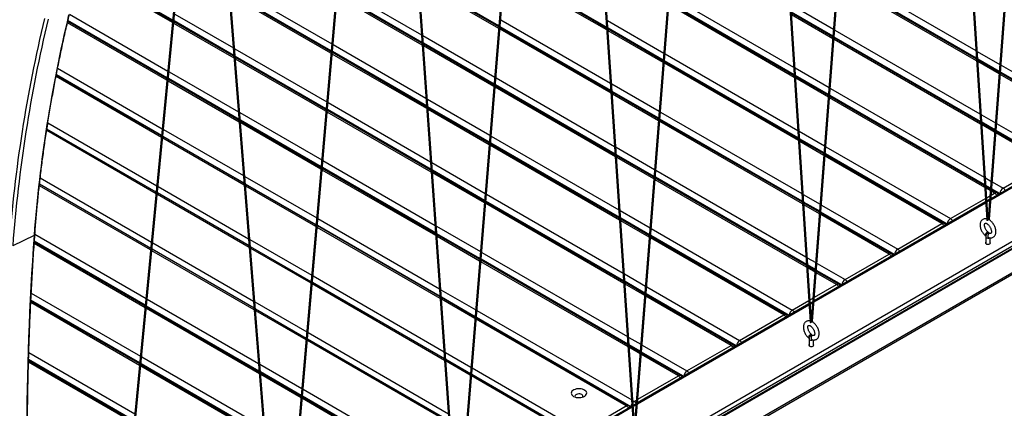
# Model space of a CAD drawing. Header units: millimetres. Extents: x 1 to 419, y 6 to 296.
# Tile 13 of 21: x 313 to 350, y 107 to 121. Entities that reach past the tile are written whole.
import ezdxf

# ---------------------------------------------------------------- set-up
doc = ezdxf.new("R2010")
doc.units = ezdxf.units.MM

msp = doc.modelspace()

# ---------------------------------------------------------------- linework, layer by layer
at = {"color": 7, "linetype": 'Continuous', "lineweight": 25}
for p, q in [((353.2447, 162.8643), (349.5272, 113.8722)), ((349.5763, 113.8595), (353.2944, 162.8585)), ((346.5866, 158.0497), (342.9276, 110.0609)), ((342.9767, 110.0483), (346.6362, 158.0439)), ((346.6357, 158.037), (349.4795, 113.8352)), ((349.5295, 113.8364), (346.6834, 158.0739)), ((340.0454, 153.2098), (336.3279, 106.2376)), ((336.377, 106.2255), (340.0936, 153.1857)), ((340.0953, 153.1849), (342.8799, 110.024)), ((342.9299, 110.0252), (340.1464, 153.1688)), ((333.4458, 147.6778), (329.7321, 102.4129)), ((329.7807, 102.3947), (333.4948, 147.6642)), ((333.495, 147.6641), (336.2803, 106.2013)), ((336.3302, 106.2026), (333.5462, 147.6479)), ((326.8461, 141.4426), (323.1298, 98.6025)), ((323.1785, 98.5855), (326.8957, 141.4363)), ((326.8953, 141.4313), (329.6774, 102.3688)), ((329.7264, 102.3831), (326.9462, 141.4195)), ((320.2325, 133.2278), (316.5333, 94.7933)), ((316.5817, 94.7747), (320.291, 133.3147)), ((320.3001, 133.3102), (323.0787, 98.5602)), ((323.1277, 98.574), (320.3514, 133.2953)), ((319.0789, 121.2419), (315.6752, 123.2068)), ((319.0824, 121.2787), (315.6851, 123.24)), ((335.2852, 121.0144), (331.4882, 123.2064)), ((319.0738, 121.1885), (315.661, 123.1586)), ((335.2919, 120.9153), (331.4807, 123.1154)), ((335.2879, 120.974), (331.4852, 123.1692)), ((349.0919, 119.861), (343.9512, 122.8286)), ((343.971, 123.0893), (349.0737, 120.1436)), ((321.2068, 122.5968), (325.0203, 120.3953)), ((325.2558, 122.5317), (328.3694, 120.7343)), ((331.2623, 121.0644), (328.273, 122.7901)), ((331.2593, 121.0273), (328.2759, 122.7496)), ((331.2549, 120.9735), (328.2801, 122.6908)), ((349.0982, 119.7621), (343.9442, 122.7374)), ((349.0945, 119.8206), (343.9483, 122.7914)), ((324.9978, 120.1362), (321.2296, 122.3115)), ((324.9946, 120.0991), (321.2329, 122.2707)), ((324.99, 120.0455), (321.2376, 122.2117)), ((328.3966, 120.3512), (325.2254, 122.1819)), ((328.3925, 120.4099), (325.2301, 122.2355)), ((328.3896, 120.4505), (325.2333, 122.2726)), ((337.6412, 122.1988), (342.2667, 119.5285)), ((342.2913, 119.147), (337.6134, 121.8475)), ((342.2876, 119.2055), (337.6177, 121.9014)), ((342.2849, 119.2459), (337.6206, 121.9385)), ((342.1664, 121.8588), (343.7571, 120.9405)), ((315.2242, 121.5059), (318.9001, 119.3838)), ((319.1548, 121.5091), (321.3448, 120.2448)), ((343.7372, 120.6798), (342.1847, 121.5761)), ((343.7344, 120.6426), (342.1873, 121.5357)), ((343.7303, 120.5886), (342.191, 121.4772)), ((318.8666, 119.0358), (315.1484, 121.1822)), ((318.8717, 119.0892), (315.1599, 121.2319)), ((318.8752, 119.126), (315.168, 121.2661)), ((321.3756, 119.8597), (319.1213, 121.161)), ((321.3709, 119.9188), (319.1264, 121.2144)), ((321.3676, 119.9595), (319.13, 121.2513)), ((335.4467, 118.6099), (331.3072, 120.9997)), ((335.444, 118.6504), (331.3102, 121.0368)), ((331.3315, 121.2966), (335.425, 118.9335)), ((335.3183, 121.2675), (337.4213, 120.0534)), ((337.4007, 119.7931), (335.3373, 120.9843)), ((328.4216, 120.7042), (331.1057, 119.1547)), ((335.4507, 118.5513), (331.3027, 120.9459)), ((337.3978, 119.756), (335.34, 120.9439)), ((337.3935, 119.7021), (335.3439, 120.8853)), ((349.2463, 117.4606), (343.7824, 120.6149)), ((349.2437, 117.501), (343.7852, 120.6521)), ((343.8051, 120.9128), (349.2255, 117.7837)), ((325.0681, 120.3678), (328.5381, 118.3645)), ((331.0843, 118.8948), (328.4418, 120.4203)), ((331.0813, 118.8577), (328.4447, 120.3798)), ((331.0769, 118.8039), (328.4489, 120.321)), ((349.2501, 117.4021), (343.7783, 120.5609)), ((321.3973, 120.2145), (324.8326, 118.2314)), ((324.8101, 117.9722), (321.4201, 119.9292)), ((324.8069, 117.9352), (321.4234, 119.8884)), ((328.5654, 117.9814), (325.0377, 120.0179)), ((328.5612, 118.0402), (325.0424, 120.0716)), ((328.5584, 118.0807), (325.0456, 120.1086)), ((337.4692, 120.0257), (342.419, 117.1683)), ((349.1256, 120.1136), (349.9641, 119.6296)), ((324.8022, 117.8815), (321.4281, 119.8294)), ((342.4436, 116.7867), (337.4414, 119.6744)), ((342.4398, 116.8452), (337.4457, 119.7283)), ((342.4372, 116.8856), (337.4486, 119.7655)), ((342.3187, 119.4985), (343.5912, 118.764)), ((349.9443, 119.3689), (349.1438, 119.831)), ((349.9415, 119.3316), (349.1464, 119.7906)), ((349.9374, 119.2777), (349.1502, 119.7321)), ((350.0121, 119.6019), (354.0271, 117.2841)), ((361.7817, 119.3181), (312.797, 91.0399)), ((361.7817, 119.2843), (312.897, 91.0638)), ((318.6619, 116.9088), (314.7246, 119.1817)), ((318.667, 116.9622), (314.7344, 119.2325)), ((318.6681, 116.9733), (314.7364, 119.243)), ((314.7842, 119.4875), (318.6929, 117.2311)), ((318.9476, 119.3564), (321.5353, 117.8625)), ((331.1535, 119.1271), (335.5838, 116.5695)), ((343.5713, 118.5033), (342.3369, 119.2159)), ((343.5684, 118.466), (342.3395, 119.1755)), ((353.7089, 117.1004), (349.9854, 119.25)), ((353.7922, 117.1087), (349.9895, 119.3039)), ((353.9035, 117.0833), (349.9923, 119.3412)), ((321.5661, 117.4774), (318.9141, 119.0083)), ((321.5613, 117.5365), (318.9192, 119.0617)), ((321.5581, 117.5772), (318.9228, 119.0985)), ((335.6095, 116.1873), (331.1247, 118.7763)), ((335.6055, 116.2459), (331.1292, 118.8301)), ((335.6028, 116.2864), (331.1322, 118.8672)), ((335.4771, 118.9035), (337.2493, 117.8804)), ((343.5643, 118.4121), (342.3433, 119.1169)), ((361.7817, 118.4135), (314.4055, 91.0638)), ((337.2287, 117.6201), (335.4961, 118.6203)), ((337.2258, 117.5829), (335.4988, 118.5799)), ((337.2215, 117.529), (335.5027, 118.5213)), ((349.3981, 115.1006), (343.6164, 118.4383)), ((349.3955, 115.141), (343.6193, 118.4756)), ((343.6391, 118.7363), (349.3773, 115.4237)), ((361.7817, 118.3454), (314.4645, 91.0298)), ((324.8803, 118.2038), (328.7069, 115.9948)), ((328.5903, 118.3344), (330.9277, 116.9851)), ((330.9063, 116.7252), (328.6106, 118.0506)), ((349.4019, 115.0421), (343.6123, 118.3844)), ((349.6312, 114.5832), (356.0407, 118.2833)), ((356.0387, 118.316), (349.6339, 114.6186)), ((313.6277, 91.6217), (358.9533, 117.7876)), ((313.657, 91.8019), (358.8825, 117.91)), ((321.5878, 117.8322), (324.6449, 116.0674)), ((328.7342, 115.6116), (324.85, 117.8539)), ((328.73, 115.6704), (324.8546, 117.9076)), ((328.7271, 115.7109), (324.8579, 117.9446)), ((330.9033, 116.6881), (328.6134, 118.01)), ((330.8989, 116.6343), (328.6176, 117.9513)), ((337.2972, 117.8527), (342.5713, 114.8081)), ((349.2775, 117.7536), (349.7989, 117.4526)), ((314.4198, 117.4528), (318.4882, 115.1041)), ((324.6224, 115.8082), (321.6106, 117.5469)), ((324.6192, 115.7712), (321.6139, 117.5061)), ((324.6145, 115.7175), (321.6186, 117.4471)), ((342.5959, 114.4265), (337.2694, 117.5014)), ((342.5921, 114.485), (337.2737, 117.5553)), ((342.5895, 114.5254), (337.2766, 117.5924)), ((349.7791, 117.1919), (349.2957, 117.471)), ((349.7763, 117.1547), (349.2983, 117.4306)), ((349.7722, 117.1007), (349.302, 117.3721)), ((349.8469, 117.4249), (352.059, 116.1479)), ((318.4596, 114.8077), (314.3748, 117.1658)), ((318.4648, 114.861), (314.3829, 117.2175)), ((321.7496, 115.1827), (318.7145, 116.9348)), ((321.7486, 115.1949), (318.7156, 116.9458)), ((318.7404, 117.2036), (321.7258, 115.4802)), ((330.9755, 116.9575), (335.7426, 114.2055)), ((342.471, 117.1383), (343.4252, 116.5874)), ((351.7408, 115.9642), (349.8202, 117.073)), ((351.8241, 115.9725), (349.8243, 117.127)), ((351.9354, 115.9471), (349.8271, 117.1642)), ((321.7543, 115.1236), (318.7094, 116.8814)), ((335.7683, 113.8233), (330.9467, 116.6067)), ((335.7643, 113.8819), (330.9512, 116.6605)), ((335.7616, 113.9224), (330.9542, 116.6976)), ((343.4053, 116.3267), (342.4892, 116.8556)), ((343.4025, 116.2895), (342.4918, 116.8152)), ((343.3984, 116.2355), (342.4956, 116.7567)), ((343.4732, 116.5597), (348.1227, 113.8756)), ((335.6359, 116.5395), (337.0773, 115.7073)), ((337.0567, 115.447), (335.6549, 116.2563)), ((337.0538, 115.4099), (335.6576, 116.2159)), ((347.8045, 113.6919), (343.4463, 116.2078)), ((347.8879, 113.7002), (343.4505, 116.2618)), ((347.9991, 113.6748), (343.4533, 116.299)), ((324.6926, 116.0398), (328.8757, 113.625)), ((328.7591, 115.9646), (330.7497, 114.8155)), ((337.0495, 115.356), (335.6615, 116.1572)), ((350.0908, 115.0118), (351.7408, 115.9642)), ((321.7783, 115.4499), (324.4571, 113.9034)), ((328.903, 113.2419), (324.6623, 115.69)), ((328.8988, 113.3006), (324.6669, 115.7436)), ((328.8959, 113.3412), (324.6701, 115.7807)), ((330.7283, 114.5557), (328.7793, 115.6808)), ((330.7253, 114.5186), (328.7822, 115.6403)), ((330.7209, 114.4647), (328.7864, 115.5815)), ((337.1253, 115.6796), (342.7235, 112.4478)), ((318.2574, 112.7065), (314.102, 115.1054)), ((318.2625, 112.7599), (314.1078, 115.1584)), ((314.1353, 115.3991), (318.2859, 113.003)), ((324.4347, 113.6443), (321.8011, 115.1646)), ((324.4337, 113.6332), (321.8021, 115.1524)), ((324.429, 113.5795), (321.8068, 115.0933)), ((342.7482, 112.0662), (337.0974, 115.3283)), ((342.7444, 112.1248), (337.1017, 115.3822)), ((342.7418, 112.1651), (337.1047, 115.4194)), ((349.4293, 115.3937), (349.6337, 115.2757)), ((349.6139, 115.0149), (349.4475, 115.111)), ((349.6817, 115.248), (350.0908, 115.0118)), ((321.9402, 112.7984), (318.5072, 114.7802)), ((321.9355, 112.8574), (318.5123, 114.8336)), ((318.5357, 115.0767), (321.914, 113.1265)), ((330.7975, 114.7879), (335.9014, 111.8415)), ((342.6232, 114.7781), (343.2592, 114.4109)), ((349.6111, 114.9777), (349.4501, 115.0706)), ((349.607, 114.9237), (349.4539, 115.0121)), ((349.4767, 114.6572), (349.5918, 114.7237)), ((349.6442, 114.7539), (349.7726, 114.8281)), ((349.7726, 114.8281), (349.655, 114.896)), ((349.856, 114.8363), (349.6591, 114.95)), ((349.9672, 114.811), (349.6619, 114.9872)), ((335.9271, 111.4593), (330.7687, 114.4371)), ((335.9231, 111.5179), (330.7732, 114.4909)), ((335.9204, 111.5584), (330.7762, 114.528)), ((343.2394, 114.1502), (342.6415, 114.4954)), ((343.2365, 114.113), (342.6441, 114.455)), ((343.2324, 114.059), (342.6479, 114.3965)), ((343.032, 110.7735), (349.4386, 114.472)), ((349.4365, 114.5046), (343.0347, 110.8089)), ((343.3072, 114.3832), (346.1546, 112.7394)), ((348.1227, 113.8756), (349.4285, 114.6294)), ((349.5815, 114.5883), (349.4847, 114.5324)), ((349.4868, 114.4998), (349.5789, 114.553)), ((335.7947, 114.1754), (336.9054, 113.5342)), ((345.8364, 112.5557), (343.2804, 114.0313)), ((345.9197, 112.564), (343.2845, 114.0853)), ((346.031, 112.5386), (343.2873, 114.1225)), ((329.0647, 110.9714), (324.4824, 113.6167)), ((324.5049, 113.8759), (329.0445, 111.2552)), ((336.8848, 113.274), (335.8137, 113.8923)), ((336.8818, 113.2368), (335.8164, 113.8519)), ((336.8776, 113.1829), (335.8203, 113.7932)), ((346.1546, 112.7394), (347.8045, 113.6919)), ((313.9052, 113.2448), (313.1067, 112.8632)), ((313.9355, 113.2965), (318.0837, 110.9018)), ((329.0697, 110.9005), (324.4768, 113.5519)), ((329.0655, 110.9592), (324.4814, 113.6056)), ((328.9279, 113.5949), (330.5717, 112.6459)), ((330.5503, 112.3861), (328.9481, 113.311)), ((330.5473, 112.349), (328.951, 113.2705)), ((342.0948, 110.2663), (336.9327, 113.2463)), ((336.9533, 113.5066), (342.2184, 110.4671)), ((318.0502, 110.5538), (313.9113, 112.9431)), ((318.0553, 110.6072), (313.9149, 112.9974)), ((318.0589, 110.644), (313.9174, 113.0348)), ((318.3335, 112.9755), (322.0999, 110.8012)), ((321.9665, 113.0961), (324.2717, 111.7654)), ((330.5429, 112.2952), (328.9552, 113.2117)), ((341.9002, 110.2834), (336.9255, 113.1553)), ((341.9835, 110.2917), (336.9297, 113.2091)), ((349.4418, 113.1989), (349.4418, 112.9487)), ((349.6085, 112.9487), (349.6085, 113.1594)), ((322.1261, 110.4731), (318.3049, 112.6791)), ((322.1214, 110.5322), (318.3101, 112.7324)), ((324.2505, 111.521), (321.988, 112.8271)), ((324.2458, 111.4674), (321.9927, 112.768)), ((330.6195, 112.6183), (336.0602, 109.4775)), ((344.1865, 111.6033), (345.8364, 112.5557)), ((336.0859, 109.0953), (330.5907, 112.2675)), ((336.0819, 109.1539), (330.5952, 112.3213)), ((336.0792, 109.1943), (330.5982, 112.3585)), ((342.7755, 112.4178), (343.0933, 112.2344)), ((343.1413, 112.2067), (344.1865, 111.6033)), ((335.9535, 111.8114), (336.7334, 111.3612)), ((343.0734, 111.9737), (342.7937, 112.1351)), ((343.0706, 111.9364), (342.7964, 112.0948)), ((343.0665, 111.8825), (342.8001, 112.0362)), ((343.8683, 111.4196), (343.1144, 111.8548)), ((343.9516, 111.4278), (343.1186, 111.9088)), ((344.0629, 111.4025), (343.1214, 111.946)), ((329.2345, 108.5875), (324.2936, 111.4398)), ((329.2303, 108.6462), (324.2982, 111.4935)), ((324.3194, 111.7378), (329.2112, 108.9138)), ((336.7128, 111.1009), (335.9725, 111.5283)), ((336.7098, 111.0638), (335.9752, 111.4879)), ((336.7056, 111.0099), (335.9791, 111.4292)), ((343.045, 110.9443), (343.8683, 111.4196)), ((313.8008, 111.1019), (317.8765, 108.7491)), ((329.0967, 111.2251), (330.3937, 110.4764)), ((340.1267, 109.1301), (336.7607, 111.0733)), ((336.7813, 111.3335), (340.2503, 109.3309)), ((317.843, 108.401), (313.7828, 110.7449)), ((317.8481, 108.4544), (313.7856, 110.7997)), ((317.8517, 108.4913), (313.7875, 110.8375)), ((318.1312, 110.8744), (322.2858, 108.476)), ((322.1524, 110.7709), (324.0884, 109.6533)), ((330.3723, 110.2165), (329.1169, 110.9413)), ((330.3714, 110.2054), (329.1178, 110.9291)), ((330.367, 110.1516), (329.1219, 110.8703)), ((342.8366, 110.6946), (336.4384, 107.0009)), ((339.9321, 109.1472), (336.7535, 110.9822)), ((340.0154, 109.1555), (336.7577, 111.0361)), ((342.2184, 110.4671), (342.8286, 110.8194)), ((342.8768, 110.8472), (342.9926, 110.9141)), ((342.9823, 110.7786), (342.8849, 110.7224)), ((342.887, 110.6898), (342.9796, 110.7433)), ((322.3166, 108.0908), (318.0977, 110.5263)), ((322.3119, 108.1499), (318.1029, 110.5797)), ((322.3086, 108.1906), (318.1064, 110.6165)), ((324.0672, 109.4089), (322.1739, 110.5019)), ((324.0626, 109.3552), (322.1787, 110.4428)), ((330.4415, 110.4487), (336.219, 107.1135)), ((336.4356, 106.9655), (342.8388, 110.662)), ((336.0194, 106.8885), (330.4149, 110.1239)), ((336.1027, 106.8968), (330.4193, 110.1778)), ((336.1904, 106.8578), (330.4202, 110.1889)), ((340.2503, 109.3309), (341.9002, 110.2834)), ((324.1362, 109.6257), (329.376, 106.6008)), ((329.3992, 106.2745), (324.1103, 109.3277)), ((329.395, 106.3332), (324.115, 109.3813)), ((336.1122, 109.4474), (336.5614, 109.1881)), ((342.8422, 109.389), (342.8422, 109.1388)), ((343.0088, 109.1388), (343.0088, 109.3495)), ((313.7083, 108.883), (317.6693, 106.5964)), ((329.2634, 108.8837), (330.2178, 108.3328)), ((336.5408, 108.9279), (336.1313, 109.1643)), ((336.5378, 108.8907), (336.134, 109.1238)), ((336.5336, 108.8368), (336.1379, 109.0652)), ((338.0473, 108.0193), (336.5858, 108.863)), ((338.1586, 107.994), (336.5887, 108.9002)), ((336.6093, 109.1605), (338.2822, 108.1948)), ((338.2822, 108.1948), (339.9321, 109.1472)), ((317.6358, 106.2483), (313.6978, 108.5217)), ((317.6409, 106.3017), (313.6992, 108.5772)), ((317.6445, 106.3385), (313.7002, 108.6155)), ((322.4991, 105.8083), (317.8992, 108.4638)), ((317.924, 108.7216), (322.4763, 106.0937)), ((330.1977, 108.0878), (329.2825, 108.6161)), ((330.1933, 108.034), (329.2867, 108.5573)), ((337.964, 108.0111), (336.5815, 108.8092)), ((322.5071, 105.7085), (317.8905, 108.3736)), ((322.5024, 105.7676), (317.8957, 108.427)), ((322.3383, 108.4457), (323.9052, 107.5411)), ((323.8827, 107.2819), (322.3612, 108.1603)), ((323.8795, 107.2449), (322.3644, 108.1196)), ((330.2656, 108.3051), (334.3695, 105.936)), ((323.8749, 107.1913), (322.3691, 108.0605)), ((334.0984, 105.7796), (330.2411, 108.0063)), ((334.1818, 105.7878), (330.2455, 108.0601)), ((336.4491, 107.1366), (337.964, 108.0111)), ((323.953, 107.5136), (329.5407, 104.2878)), ((329.568, 103.9047), (323.9226, 107.1637)), ((329.5638, 103.9635), (323.9273, 107.2174)), ((329.5609, 104.004), (323.9305, 107.2544)), ((336.271, 107.0834), (336.314, 107.0586)), ((336.314, 107.0586), (336.3966, 107.1063)), ((329.8435, 103.16), (336.2366, 106.8506)), ((336.2344, 106.8832), (329.8464, 103.1955)), ((334.3695, 105.936), (336.0194, 106.8885)), ((336.3859, 106.9706), (336.2826, 106.911)), ((336.2848, 106.8785), (336.3831, 106.9352))]:
    msp.add_line(p, q, dxfattribs=at)
at = {"color": 7, "linetype": 'Continuous', "lineweight": 25, "flags": 128}
for points in [[(349.4795, 113.8352), (349.4814, 113.8302), (349.4869, 113.8255), (349.495, 113.8224), (349.5045, 113.8213), (349.5141, 113.8225), (349.5222, 113.8256)], [(349.5222, 113.8256), (349.5276, 113.8303), (349.5295, 113.8359), (349.5295, 113.8364)], [(349.5763, 113.8595), (349.5745, 113.8556), (349.5692, 113.8522)], [(349.4194, 113.2692), (349.4189, 113.2493), (349.4274, 113.2376), (349.4437, 113.2359), (349.4465, 113.2365)], [(349.5349, 113.3288), (349.5372, 113.3373), (349.5377, 113.3572), (349.5292, 113.3689), (349.5129, 113.3707), (349.4913, 113.3621), (349.4678, 113.3446), (349.4458, 113.3208), (349.4289, 113.2944), (349.4194, 113.2692)], [(349.5998, 113.3278), (349.5871, 113.3291), (349.5635, 113.3217), (349.542, 113.303), (349.5261, 113.2759), (349.5181, 113.2444), (349.5193, 113.2133)], [(349.4418, 112.9928), (349.4359, 112.9829), (349.4344, 112.9635), (349.4451, 112.945), (349.4666, 112.9301), (349.496, 112.9206), (349.5294, 112.9179), (349.5622, 112.9224), (349.59, 112.9334)], [(349.4418, 113.1989), (349.4482, 113.1805), (349.4662, 113.1649)], [(349.59, 112.9334), (349.609, 112.9494), (349.6167, 112.9683), (349.6121, 112.9876), (349.6085, 112.9928)], [(342.8799, 110.024), (342.8818, 110.019), (342.8872, 110.0143), (342.8953, 110.0112), (342.9049, 110.0101), (342.9145, 110.0112), (342.9226, 110.0144)], [(342.9226, 110.0144), (342.928, 110.0191), (342.9299, 110.0246), (342.9299, 110.0252)], [(342.9767, 110.0483), (342.9749, 110.0443), (342.9696, 110.041)], [(342.8197, 109.4593), (342.8192, 109.4394), (342.8278, 109.4277), (342.8441, 109.426), (342.8468, 109.4266)], [(342.9352, 109.5189), (342.9376, 109.5274), (342.9381, 109.5473), (342.9295, 109.559), (342.9132, 109.5607), (342.8917, 109.5522), (342.8681, 109.5347), (342.8462, 109.5109), (342.8292, 109.4845), (342.8197, 109.4593), (342.8197, 109.4593)], [(342.8422, 109.389), (342.8485, 109.3706), (342.8666, 109.355)], [(343.0001, 109.5179), (342.9875, 109.5192), (342.9638, 109.5118), (342.9424, 109.4931), (342.9264, 109.466), (342.9185, 109.4345), (342.9196, 109.4034)], [(342.8422, 109.1829), (342.8363, 109.173), (342.8347, 109.1536), (342.8454, 109.1351), (342.8669, 109.1202), (342.8964, 109.1107), (342.9297, 109.108), (342.9625, 109.1125), (342.9903, 109.1234)], [(342.9903, 109.1234), (343.0094, 109.1395), (343.0171, 109.1584), (343.0124, 109.1777), (343.0088, 109.1829)], [(334.0478, 107.247), (334.093, 107.2258), (334.1447, 107.2102), (334.2008, 107.2009), (334.259, 107.1983), (334.3168, 107.2026), (334.372, 107.2135), (334.4223, 107.2306), (334.4656, 107.2532), (334.5001, 107.2803), (334.5245, 107.3109), (334.5377, 107.3437), (334.5392, 107.3774), (334.5289, 107.4105), (334.5072, 107.4418), (334.4751, 107.4699), (334.4339, 107.4937), (334.3852, 107.5123), (334.331, 107.5248), (334.2735, 107.5307), (334.2152, 107.5299), (334.1584, 107.5223), (334.1054, 107.5082), (334.0584, 107.4883), (334.0192, 107.4633), (333.9897, 107.4342), (333.9708, 107.4024), (333.9634, 107.369), (333.9678, 107.3354), (333.9839, 107.303), (334.0109, 107.2732), (334.0478, 107.247)], [(334.3904, 107.2188), (334.3922, 107.2215), (334.4013, 107.2456), (334.3982, 107.2702), (334.3833, 107.2933), (334.3577, 107.313), (334.3235, 107.3278), (334.2835, 107.3364), (334.241, 107.3382), (334.1992, 107.3329), (334.1618, 107.3211), (334.1316, 107.3037), (334.1111, 107.2821), (334.102, 107.258), (334.1051, 107.2334), (334.113, 107.2188)], [(336.314, 107.0586), (336.2911, 107.0427), (336.2746, 107.0279)]]:
    msp.add_lwpolyline(points, dxfattribs=at)
at = {"color": 7, "linetype": 'Continuous', "lineweight": 25}
for centre, radius, start, end in [((366.2157, 108.8676), 53.4004, 166.49269, 175.70122), ((365.649, 109.3553), 51.8898, 166.49269, 175.70122), ((366.2347, 108.8696), 53.2779, 166.49269, 175.70122), ((349.8215, 114.7599), 0.0838, 65.69288, 125.61758), ((349.6464, 114.6254), 0.2388, 30.07861, 58.09101), ((349.7726, 114.692), 0.1667, 31.97564, 60.00269), ((350.2301, 114.795), 0.2577, 122.70542, 175.67879), ((349.9646, 114.8091), 0.2388, 30.07861, 58.09101), ((347.8534, 113.6238), 0.0838, 65.69288, 125.61758), ((347.6783, 113.4892), 0.2388, 30.07861, 58.09101), ((347.8045, 113.5558), 0.1667, 31.97564, 60.00269), ((348.262, 113.6588), 0.2577, 122.70542, 175.67879), ((347.9965, 113.6729), 0.2388, 30.07861, 58.09101), ((349.5549, 113.8858), 0.0366, 221.49855, 292.96923), ((420.7745, 105.5384), 107.1469, 175.875509, 179.957265), ((313.8909, 113.2865), 0.044, 288.90341, 349.629), ((349.5254, 113.2801), 0.1295, 242.79711, 293.99251), ((349.5734, 113.2185), 0.0544, 185.50373, 251.07706), ((345.8852, 112.4876), 0.0838, 65.69288, 125.61758), ((345.7102, 112.353), 0.2388, 30.07861, 58.09101), ((345.8364, 112.4197), 0.1667, 31.97564, 60.00269), ((346.2938, 112.5226), 0.2577, 122.70542, 175.67879), ((346.0284, 112.5367), 0.2388, 30.07861, 58.09101), ((343.9171, 111.3514), 0.0838, 65.69288, 125.61758), ((343.7421, 111.2169), 0.2388, 30.07861, 58.09101), ((343.8683, 111.2835), 0.1667, 31.97564, 60.00269), ((344.3257, 111.3865), 0.2577, 122.70542, 175.67879), ((344.0603, 111.4006), 0.2388, 30.07861, 58.09101), ((342.3576, 110.2503), 0.2577, 122.70542, 175.67879), ((342.0922, 110.2644), 0.2388, 30.07861, 58.09101), ((341.949, 110.2153), 0.0838, 65.69288, 125.61758), ((341.774, 110.0807), 0.2388, 30.07861, 58.09101), ((341.9002, 110.1473), 0.1667, 31.97564, 60.00269), ((342.9553, 110.0746), 0.0366, 221.45728, 292.94971), ((340.3895, 109.1141), 0.2577, 122.70542, 175.67879), ((340.1241, 109.1282), 0.2388, 30.07861, 58.09101), ((342.9258, 109.4702), 0.1295, 242.79711, 293.99251), ((342.9738, 109.4086), 0.0544, 185.50373, 251.07706), ((339.9809, 109.0791), 0.0838, 65.69288, 125.61758), ((339.8059, 108.9445), 0.2388, 30.07861, 58.09101), ((339.9321, 109.0111), 0.1667, 31.97564, 60.00269), ((338.4214, 107.9779), 0.2577, 122.70542, 175.67879), ((338.1559, 107.9921), 0.2388, 30.07861, 58.09101), ((338.0128, 107.9429), 0.0838, 65.69288, 125.61758), ((337.8378, 107.8084), 0.2388, 30.07861, 58.09101), ((337.964, 107.875), 0.1667, 31.97564, 60.00269), ((336.1902, 106.8589), 0.235, 32.7041, 58.19844), ((336.0682, 106.8204), 0.0838, 65.69288, 125.61758), ((335.8932, 106.6858), 0.2388, 30.07861, 58.09101), ((336.0194, 106.7524), 0.1667, 31.97564, 60.00269), ((336.4388, 106.845), 0.243, 149.85914, 176.17084)]:
    msp.add_arc(centre, radius, start, end, dxfattribs=at)
for points, knots in [([(313.9342, 113.2785), (313.9415, 113.3778), (313.9626, 113.6658), (314.0033, 114.1452), (314.0586, 114.7177), (314.1213, 115.2935), (314.1914, 115.8722), (314.2689, 116.4539), (314.3536, 117.0384), (314.4457, 117.6255), (314.5451, 118.2151), (314.6517, 118.807), (314.7655, 119.4011), (314.8866, 119.9972), (315.0149, 120.5953), (315.1272, 121.0941), (315.1977, 121.3937), (315.2211, 121.4929)], [0, 0, 0, 0, 0.0375259, 0.1088405, 0.1801563, 0.2514727, 0.3227898, 0.3941075, 0.4654259, 0.536745, 0.6080648, 0.6793853, 0.7507065, 0.8220284, 0.8933509, 0.9646742, 1, 1, 1, 1]), ([(349.4775, 113.8665), (349.4736, 113.8676), (349.4547, 113.8727), (349.421, 113.8733), (349.3768, 113.8671), (349.3353, 113.8503), (349.2991, 113.8238), (349.2703, 113.7901), (349.249, 113.7503), (349.235, 113.7048), (349.2287, 113.6539), (349.2304, 113.5984), (349.2402, 113.5401), (349.2579, 113.4809), (349.2826, 113.4227), (349.3136, 113.367), (349.3503, 113.3151), (349.3878, 113.2722), (349.4137, 113.2492), (349.4248, 113.2394)], [0, 0, 0, 0, 0.01561823, 0.07411377, 0.13028562, 0.19069396, 0.24879904, 0.30599138, 0.36388841, 0.42404313, 0.48713398, 0.55263048, 0.61924938, 0.68579264, 0.75206508, 0.81819174, 0.88441851, 0.95095538, 1, 1, 1, 1]), ([(349.5319, 113.3671), (349.5266, 113.3717), (349.511, 113.3854), (349.4855, 113.4133), (349.4576, 113.4516), (349.4336, 113.4939), (349.4149, 113.5376), (349.4023, 113.5804), (349.3962, 113.6197), (349.3961, 113.6529), (349.4007, 113.6782), (349.4078, 113.6941), (349.4142, 113.7014), (349.4183, 113.7039), (349.4263, 113.7061), (349.4421, 113.7053), (349.4653, 113.6981), (349.4937, 113.6827), (349.524, 113.6595), (349.5545, 113.6291), (349.5834, 113.5925), (349.6089, 113.5514), (349.6296, 113.5079), (349.6444, 113.4645), (349.6527, 113.4237), (349.6548, 113.3881), (349.6516, 113.3598), (349.6451, 113.3406), (349.6381, 113.3306), (349.6333, 113.3271), (349.6274, 113.3247), (349.6151, 113.3242), (349.6045, 113.3267), (349.6006, 113.3276)], [0, 0, 0, 0, 0.0170493, 0.0501666, 0.0836837, 0.1174597, 0.1512485, 0.1847322, 0.217688, 0.2499689, 0.2816583, 0.3133721, 0.3462724, 0.3842016, 0.4178358, 0.4488919, 0.4819683, 0.5140549, 0.5463315, 0.5791727, 0.6125468, 0.6462598, 0.6800751, 0.7136917, 0.7468534, 0.7793759, 0.8112357, 0.8428352, 0.8750752, 0.910477, 0.9501568, 0.9814999, 1, 1, 1, 1]), ([(349.4795, 113.8354), (349.4798, 113.8324), (349.4804, 113.8262), (349.4835, 113.8176), (349.488, 113.8097), (349.4925, 113.8057), (349.4947, 113.8038)], [0, 0, 0, 0, 0.2375925, 0.4912044, 0.751842, 1, 1, 1, 1]), ([(349.5558, 113.1671), (349.5656, 113.1647), (349.5904, 113.1587), (349.6299, 113.1567), (349.6741, 113.1634), (349.7155, 113.1802), (349.7516, 113.2068), (349.7803, 113.2406), (349.8015, 113.2804), (349.8154, 113.326), (349.8217, 113.377), (349.8199, 113.4325), (349.8099, 113.4909), (349.7922, 113.55), (349.7674, 113.6082), (349.7363, 113.6639), (349.6996, 113.7158), (349.6582, 113.7624), (349.614, 113.8024), (349.5825, 113.8221), (349.5673, 113.8317)], [0, 0, 0, 0, 0.0348768, 0.0878449, 0.1386925, 0.1933643, 0.2459669, 0.297758, 0.3502068, 0.404713, 0.461879, 0.5212121, 0.5815467, 0.6418058, 0.7018197, 0.7617038, 0.8216816, 0.8819424, 0.9427523, 1, 1, 1, 1]), ([(349.5653, 113.8286), (349.5663, 113.83), (349.5701, 113.8357), (349.5742, 113.8466), (349.5756, 113.8552), (349.5763, 113.8594)], [0, 0, 0, 0, 0.1498696, 0.5894036, 1, 1, 1, 1]), ([(313.657, 105.6592), (313.6572, 105.811), (313.6578, 106.2513), (313.6645, 106.9834), (313.6795, 107.8568), (313.702, 108.7343), (313.7319, 109.6157), (313.7693, 110.5011), (313.8141, 111.3904), (313.8655, 112.2677), (313.9072, 112.8979), (313.9308, 113.2301), (313.9342, 113.2785)], [0, 0, 0, 0, 0.0609428, 0.1767452, 0.2925481, 0.4083512, 0.5241544, 0.6399579, 0.7557615, 0.8715654, 0.9812746, 1, 1, 1, 1]), ([(349.6006, 113.3276), (349.5911, 113.3297), (349.5707, 113.3341), (349.5383, 113.3315), (349.5059, 113.3198), (349.4783, 113.2989), (349.4581, 113.2714), (349.4445, 113.2379), (349.4428, 113.2128), (349.4418, 113.1989)], [0, 0, 0, 0, 0.1219646, 0.2629794, 0.4017767, 0.5491364, 0.688496, 0.8264808, 1, 1, 1, 1]), ([(342.8778, 110.0566), (342.8739, 110.0577), (342.855, 110.0628), (342.8213, 110.0634), (342.7771, 110.0572), (342.7357, 110.0404), (342.6994, 110.0139), (342.6707, 109.9802), (342.6493, 109.9404), (342.6354, 109.8949), (342.629, 109.844), (342.6307, 109.7885), (342.6406, 109.7302), (342.6582, 109.671), (342.6829, 109.6128), (342.714, 109.5571), (342.7506, 109.5052), (342.7881, 109.4623), (342.8141, 109.4393), (342.8251, 109.4295)], [0, 0, 0, 0, 0.01553573, 0.07403617, 0.13021273, 0.19062614, 0.24873608, 0.30593322, 0.3638351, 0.42399486, 0.487091, 0.55259298, 0.61921747, 0.6857663, 0.7520443, 0.8181765, 0.88440882, 0.95095127, 1, 1, 1, 1]), ([(342.8799, 110.0242), (342.8802, 110.0212), (342.8808, 110.015), (342.8838, 110.0063), (342.8881, 109.9989), (342.8922, 109.9952), (342.894, 109.9936)], [0, 0, 0, 0, 0.2480515, 0.5128145, 0.7849009, 1, 1, 1, 1]), ([(342.9561, 109.3572), (342.966, 109.3548), (342.9907, 109.3488), (343.0302, 109.3468), (343.0745, 109.3535), (343.1158, 109.3703), (343.152, 109.3969), (343.1806, 109.4307), (343.2019, 109.4705), (343.2157, 109.5161), (343.222, 109.5671), (343.2202, 109.6226), (343.2102, 109.681), (343.1925, 109.7401), (343.1677, 109.7983), (343.1366, 109.854), (343.1, 109.9059), (343.0585, 109.9525), (343.0145, 109.9923), (342.9833, 110.0119), (342.9682, 110.0213)], [0, 0, 0, 0, 0.0349037, 0.0879125, 0.1387993, 0.1935131, 0.2461563, 0.2979873, 0.3504765, 0.4050246, 0.4622346, 0.5216134, 0.5819944, 0.6422999, 0.70236, 0.7622903, 0.8223142, 0.8826214, 0.9434782, 1, 1, 1, 1]), ([(342.9665, 110.0186), (342.9672, 110.0196), (342.9706, 110.0249), (342.9746, 110.0353), (342.976, 110.044), (342.9767, 110.0482)], [0, 0, 0, 0, 0.1122743, 0.5712315, 1, 1, 1, 1]), ([(342.9322, 109.5572), (342.9269, 109.5618), (342.9113, 109.5755), (342.8858, 109.6034), (342.8579, 109.6417), (342.8339, 109.684), (342.8152, 109.7277), (342.8027, 109.7705), (342.7965, 109.8098), (342.7964, 109.843), (342.8011, 109.8683), (342.8081, 109.8842), (342.8146, 109.8915), (342.8187, 109.894), (342.8267, 109.8962), (342.8425, 109.8954), (342.8657, 109.8882), (342.8941, 109.8728), (342.9244, 109.8496), (342.9549, 109.8192), (342.9838, 109.7826), (343.0093, 109.7414), (343.0299, 109.698), (343.0447, 109.6545), (343.0531, 109.6138), (343.0551, 109.5782), (343.0519, 109.5499), (343.0454, 109.5307), (343.0384, 109.5207), (343.0336, 109.5172), (343.0277, 109.5148), (343.0154, 109.5143), (343.0049, 109.5168), (343.0009, 109.5177)], [0, 0, 0, 0, 0.0170493, 0.0501666, 0.0836837, 0.1174597, 0.1512485, 0.1847322, 0.217688, 0.2499689, 0.2816583, 0.3133721, 0.3462724, 0.3842016, 0.4178358, 0.4488919, 0.4819683, 0.5140549, 0.5463315, 0.5791727, 0.6125468, 0.6462598, 0.6800751, 0.7136917, 0.7468534, 0.7793759, 0.8112357, 0.8428352, 0.8750752, 0.910477, 0.9501568, 0.9814999, 1, 1, 1, 1]), ([(343.0009, 109.5177), (342.9915, 109.5198), (342.971, 109.5242), (342.9386, 109.5216), (342.9062, 109.5098), (342.8786, 109.489), (342.8584, 109.4615), (342.8448, 109.428), (342.8431, 109.4029), (342.8422, 109.389)], [0, 0, 0, 0, 0.1219646, 0.2629794, 0.4017767, 0.5491364, 0.688496, 0.8264808, 1, 1, 1, 1])]:
    msp.add_open_spline(points, degree=3, knots=knots, dxfattribs=at)

doc.saveas('drawing.dxf')
